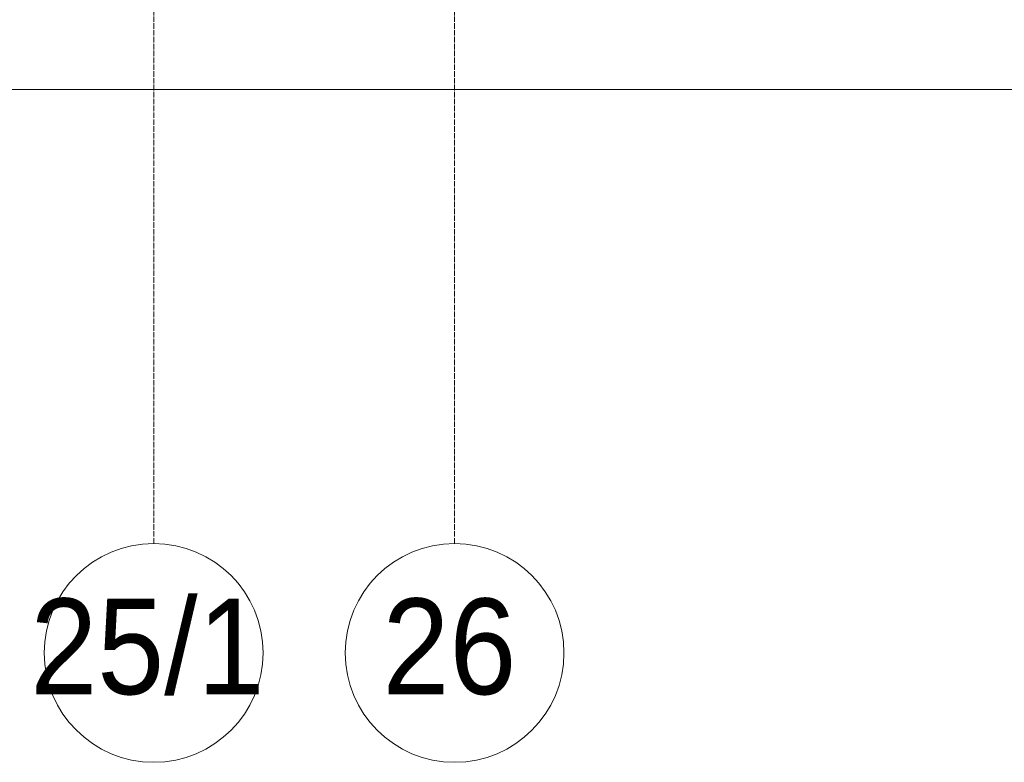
# Model space of a CAD drawing. Header units: millimetres. Extents: x -816133 to 919604, y 87941 to 147341.
# Tile 186 of 201: x 134396 to 137996, y 116759 to 119474. Entities that reach past the tile are written whole.
import ezdxf

# ---------------------------------------------------------------- set-up
doc = ezdxf.new("R2010")
doc.units = ezdxf.units.MM
doc.linetypes.add('Линия сетки', pattern=[25, 20, -2.5, 0, -2.5])
for name, color, linetype, lineweight in [('A-010-D_DIM', 7, 'Continuous', 9), ('Z-030-M_GRID', 7, 'Continuous', 9), ('Z-033_T_GRIDREF', 7, 'Continuous', 20), ('СС-011-ПОЖ-СИГНАЛИЗАЦИЯ', 1, 'Continuous', 30)]:
    doc.layers.add(name, color=color, linetype=linetype, lineweight=lineweight)
doc.styles.add('Arial', font='arial.ttf', dxfattribs={"width": 0.9, "height": 700})

# ---------------------------------------------------------------- blocks, each defined once
blk = doc.blocks.new('13эт')
at = {"layer": 'A-010-D_DIM', "color": 9, "lineweight": 15}
blk.add_line((401945.4, 119218.6), (443845.4, 119218.6), dxfattribs=at)
at = {"layer": 'Z-030-M_GRID', "color": 9, "linetype": 'Линия сетки'}
for p, q in [((410195.4, 117558.7), (410195.4, 138582.9)), ((411295.4, 117558.7), (411295.4, 138582.9))]:
    blk.add_line(p, q, dxfattribs=at)
at = {"layer": 'Z-033_T_GRIDREF', "color": 9}
for centre, start, end in [((410195.4, 117158.7), 0, 180), ((411295.4, 117158.7), 0, 180), ((410195.4, 117158.7), 180, 0), ((411295.4, 117158.7), 180, 0)]:
    blk.add_arc(centre, 400, start, end, dxfattribs=at)
at = {"layer": 'Z-033_T_GRIDREF', "color": 9, "style": 'Arial', "width": 0.9}
for s, p in [('25/1', (409744.3, 117007.6)), ('26', (411031.9, 117007.6))]:
    blk.add_text(s, height=350, dxfattribs=at).set_placement(p)

msp = doc.modelspace()

# ---------------------------------------------------------------- block references
at = {"layer": 'СС-011-ПОЖ-СИГНАЛИЗАЦИЯ', "color": 9, "lineweight": 30}
msp.add_blockref('13эт', (-275309.7, 0), dxfattribs=at)

doc.saveas('drawing.dxf')
